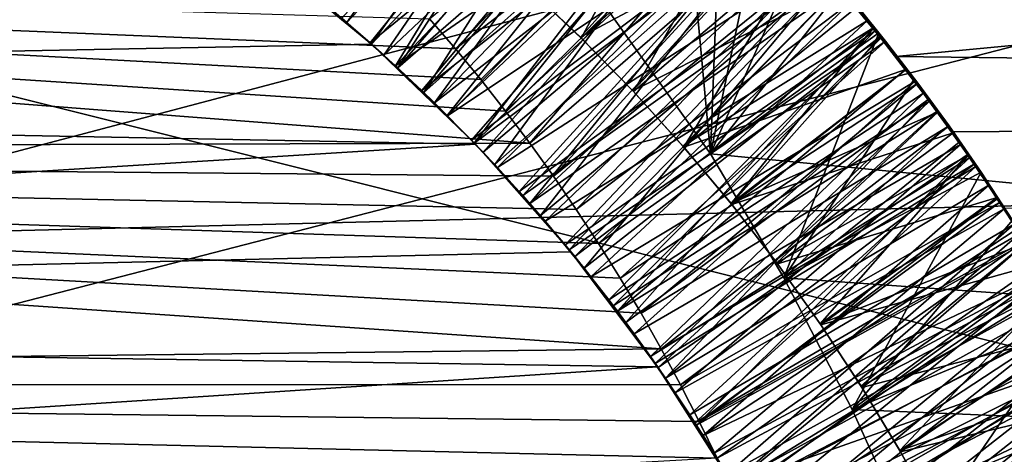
# Model space of a CAD drawing. Header units: metres. Extents: x -258 to 72, y -72 to 102.
# Tile 151 of 256: x -29.006 to -27.877, y 1.096 to 1.595. Entities that reach past the tile are written whole.
import ezdxf

# ---------------------------------------------------------------- set-up
doc = ezdxf.new("R2010")
doc.units = ezdxf.units.M
doc.layers.add('solid_FREESTAND_ASM_SW0005', color=7, linetype='CONTINUOUS')

msp = doc.modelspace()

# ---------------------------------------------------------------- linework, layer by layer
at = {"layer": 'solid_FREESTAND_ASM_SW0005'}
for points in [[(-76.866859, 13.5, 45.799999), (-18.621225, -13.5, 45.799999), (-19.621469, -11.999912, 45.799999)], [(-76.866859, -13.5, 45.799999), (-18.621225, -13.5, 45.799999), (-76.866859, 13.5, 45.799999)], [(-76.866859, 13.5, 45.799999), (-19.621469, -11.999912, 45.799999), (-20.501156, -10.426056, 45.799999)], [(-76.866859, 13.5, 45.799999), (-20.501156, -10.426056, 45.799999), (-21.254854, -8.788127, 45.799999)], [(-76.866859, 13.5, 45.799999), (-21.254854, -8.788127, 45.799999), (-21.877932, -7.096202, 45.799999)], [(-76.866859, 13.5, 45.799999), (-21.877932, -7.096202, 45.799999), (-22.366564, -5.36067, 45.799999)], [(-76.866859, 13.5, 45.799999), (-22.366564, -5.36067, 45.799999), (-22.717751, -3.592184, 45.799999)], [(-76.866859, 13.5, 45.799999), (-22.717751, -3.592184, 45.799999), (-22.929329, -1.801623, 45.799999)], [(-76.866859, 13.5, 45.799999), (-22.929329, -1.801623, 45.799999), (-23, 0, 45.799999)], [(-76.866859, 13.5, 45.799999), (-23, 0, 45.799999), (-22.929329, 1.801623, 45.799999)], [(-86.5, 5.75, 111.550003), (-86.5, -5.75, 111.550003), (-24.43742, -5.75, 111.550003)], [(-24.43742, 5.75, 111.550003), (-86.5, 5.75, 111.550003), (-24.43742, -5.75, 111.550003)], [(-56.184334, -5.75, 103.550003), (-25.868656, 5.75001, 103.550003), (-26.203732, 3.95151, 103.550003)], [(-56.184334, 5.75, 103.550003), (-25.868656, 5.75001, 103.550003), (-56.184334, -5.75, 103.550003)], [(-72.351036, 4.645123, -887), (72.5, 0, -887), (-72.5, 0, -887)], [(72.351036, 4.645118, -887), (72.5, 0, -887), (-72.351036, 4.645123, -887)], [(-56.184334, -5.75, 103.550003), (-26.203732, 3.95151, 103.550003), (-26.217653, 3.858066, 103.550003)], [(-56.184334, -5.75, 103.550003), (-26.217653, 3.858066, 103.550003), (-26.414162, 2.131207, 103.550003)], [(-32.785225, 3.391637, -872.137024), (-32.886406, 0, -872.135803), (-23.11738, 1.956201, -872)], [(-36, 2.345094, 43.711533), (-23.40999, 1.984149, 43.779793), (-23.450001, 1.491888, 43.85408)], [(-36, 1.178601, 43.890228), (-36, 2.345094, 43.711533), (-23.450001, 1.491888, 43.85408)], [(-56.184334, -5.75, 103.550003), (-26.414162, 2.131207, 103.550003), (-26.429197, 1.935864, 103.550003)], [(-28.070858, 1.63881, 20.765842), (-28.000908, 1.553172, 20.753998), (-23.409803, 1.989359, 20.821108)], [(-28.000908, 1.553172, 20.753998), (-23.449924, 1.4984, 20.746763), (-23.409803, 1.989359, 20.821108)], [(-32.886406, 0, -872.135803), (-23.200001, 0, -872), (-23.11738, 1.956201, -872)], [(-28.380327, 1.946451, 19.894867), (-28.691315, 1.642359, 19.648016), (-28.630787, 1.592249, 19.643093)], [(-28.334568, 1.907183, 19.891598), (-28.380327, 1.946451, 19.894867), (-28.630787, 1.592249, 19.643093)], [(-56.184334, -5.75, 103.550003), (-26.429197, 1.935864, 103.550003), (-26.49826, 0.303701, 103.550003)], [(-28.351213, 1.922737, 19.093773), (-28.664614, 1.620722, 18.846117), (-28.602428, 1.567416, 18.841253)], [(-28.306046, 1.882882, 19.090733), (-28.351213, 1.922737, 19.093773), (-28.602428, 1.567416, 18.841253)], [(-28.342419, 1.913122, 20.691549), (-28.648252, 1.607102, 20.444256), (-28.588238, 1.554647, 20.439581)], [(-28.574821, 1.542357, 19.438038), (-28.636557, 1.597192, 19.442976), (-28.345627, 1.917915, 19.192408)], [(-28.274384, 1.851813, 20.687054), (-28.342419, 1.913122, 20.691549), (-28.588238, 1.554647, 20.439581)], [(-28.574821, 1.542357, 19.438038), (-28.345627, 1.917915, 19.192408), (-28.277849, 1.856992, 19.188026)], [(-28.603952, 1.568773, 20.240421), (-28.665197, 1.621204, 20.245243), (-28.332293, 1.90518, 19.992041)], [(-28.334568, 1.907183, 19.891598), (-28.630787, 1.592249, 19.643093), (-28.57218, 1.539912, 19.638168)], [(-28.603952, 1.568773, 20.240421), (-28.332293, 1.90518, 19.992041), (-28.266571, 1.845213, 19.987747)], [(-28.289497, 1.866612, 19.888315), (-28.334568, 1.907183, 19.891598), (-28.57218, 1.539912, 19.638168)], [(-28.394444, 1.695536, 17.372267), (-22.921974, 1.892912, 17.148823), (-22.981077, 0.932797, 17.044106)], [(-28.306046, 1.882882, 19.090733), (-28.602428, 1.567416, 18.841253), (-28.54237, 1.511726, 18.836349)], [(-28.261925, 1.842007, 19.087662), (-28.306046, 1.882882, 19.090733), (-28.54237, 1.511726, 18.836349)], [(-28.245138, 1.824721, 19.885021), (-28.289497, 1.866612, 19.888315), (-28.57218, 1.539912, 19.638168)], [(-28.574821, 1.542357, 19.438038), (-28.277849, 1.856992, 19.188026), (-28.212692, 1.793978, 19.183632)], [(-28.544765, 1.514031, 20.235537), (-28.603952, 1.568773, 20.240421), (-28.266571, 1.845213, 19.987747)], [(-28.274384, 1.851813, 20.687054), (-28.588238, 1.554647, 20.439581), (-28.530254, 1.49995, 20.43491)], [(-28.544765, 1.514031, 20.235537), (-28.266571, 1.845213, 19.987747), (-28.203054, 1.783074, 19.983368)], [(-28.218828, 1.800107, 19.08456), (-28.261925, 1.842007, 19.087662), (-28.54237, 1.511726, 18.836349)], [(-28.230347, 1.809714, 20.684088), (-28.274384, 1.851813, 20.687054), (-28.530254, 1.49995, 20.43491)], [(-28.250927, 1.831097, 17.585758), (-28.506254, 1.561821, 17.799999), (-28.535934, 1.596322, 17.799999)], [(-28.250927, 1.831097, 17.585758), (-28.209387, 1.790843, 17.582478), (-28.506254, 1.561821, 17.799999)], [(-28.24964, 1.829877, 17.485464), (-28.394444, 1.695536, 17.372267), (-28.213688, 1.4412, 17.332857)], [(-28.24964, 1.829877, 17.485464), (-28.213688, 1.4412, 17.332857), (-28.200558, 1.782043, 17.482283)], [(-28.245138, 1.824721, 19.885021), (-28.57218, 1.539912, 19.638168), (-28.515574, 1.485421, 19.633255)], [(-28.201649, 1.781652, 19.881742), (-28.245138, 1.824721, 19.885021), (-28.515574, 1.485421, 19.633255)], [(-28.187393, 1.766676, 20.681141), (-28.230347, 1.809714, 20.684088), (-28.530254, 1.49995, 20.43491)], [(-28.232178, 1.814092, 18.384665), (-28.361855, 1.574292, 18.531187), (-28.424255, 1.633438, 18.537384)], [(-28.232178, 1.814092, 18.384665), (-28.16728, 1.748369, 18.380066), (-28.361855, 1.574292, 18.531187)], [(-28.218828, 1.800107, 19.08456), (-28.54237, 1.511726, 18.836349), (-28.484529, 1.453736, 18.8314)], [(-28.176714, 1.757161, 19.08143), (-28.218828, 1.800107, 19.08456), (-28.484529, 1.453736, 18.8314)], [(-28.515272, 1.485121, 19.433029), (-28.574821, 1.542357, 19.438038), (-28.212692, 1.793978, 19.183632)], [(-28.515272, 1.485121, 19.433029), (-28.212692, 1.793978, 19.183632), (-28.15033, 1.729182, 19.179209)], [(-28.209387, 1.790843, 17.582478), (-28.477186, 1.526496, 17.799999), (-28.506254, 1.561821, 17.799999)], [(-28.209387, 1.790843, 17.582478), (-28.448729, 1.490335, 17.799999), (-28.477186, 1.526496, 17.799999)], [(-28.209387, 1.790843, 17.582478), (-28.1686, 1.749416, 17.579187), (-28.448729, 1.490335, 17.799999)], [(-28.48772, 1.457055, 20.230581), (-28.544765, 1.514031, 20.235537), (-28.203054, 1.783074, 19.983368)], [(-28.201649, 1.781652, 19.881742), (-28.515574, 1.485421, 19.633255), (-28.46106, 1.428868, 19.628374)], [(-28.48772, 1.457055, 20.230581), (-28.203054, 1.783074, 19.983368), (-28.141615, 1.718668, 19.978895)], [(-28.138239, 1.715, 19.876875), (-28.201649, 1.781652, 19.881742), (-28.46106, 1.428868, 19.628374)], [(-28.200558, 1.782043, 17.482283), (-28.213688, 1.4412, 17.332857), (-28.152996, 1.733038, 17.479118)], [(-28.187393, 1.766676, 20.681141), (-28.530254, 1.49995, 20.43491), (-28.474382, 1.443084, 20.430225)], [(-28.145546, 1.722737, 20.678211), (-28.187393, 1.766676, 20.681141), (-28.474382, 1.443084, 20.430225)], [(-28.425241, 1.634335, 18.133341), (-28.362848, 1.575272, 18.130018), (-28.188524, 1.770433, 18.281696)], [(-28.362848, 1.575272, 18.130018), (-28.125288, 1.70308, 18.277113), (-28.188524, 1.770433, 18.281696)], [(-28.13559, 1.713173, 19.078274), (-28.176714, 1.757161, 19.08143), (-28.484529, 1.453736, 18.8314)], [(-28.1686, 1.749416, 17.579187), (-28.420956, 1.453412, 17.799999), (-28.448729, 1.490335, 17.799999)], [(-28.1686, 1.749416, 17.579187), (-28.12854, 1.706742, 17.575888), (-28.420956, 1.453412, 17.799999)], [(-28.16728, 1.748369, 18.380066), (-28.301811, 1.512777, 18.524979), (-28.361855, 1.574292, 18.531187)], [(-28.16728, 1.748369, 18.380066), (-28.104933, 1.680286, 18.375458), (-28.301811, 1.512777, 18.524979)], [(-31.279083, 1.737695, 18.700001), (-31.526295, 1.511012, 18.700001), (-28.729958, 1.672421, 18.700001)], [(-28.458036, 1.425604, 19.427956), (-28.515272, 1.485121, 19.433029), (-28.15033, 1.729182, 19.179209)], [(-28.458036, 1.425604, 19.427956), (-28.15033, 1.729182, 19.179209), (-28.09071, 1.66269, 19.174761)], [(-28.152996, 1.733038, 17.479118), (-28.213688, 1.4412, 17.332857), (-28.107054, 1.682985, 17.475958)], [(-28.432899, 1.397925, 20.22558), (-28.48772, 1.457055, 20.230581), (-28.141615, 1.718668, 19.978895)], [(-28.145546, 1.722737, 20.678211), (-28.474382, 1.443084, 20.430225), (-28.420723, 1.384154, 20.42552)], [(-28.432899, 1.397925, 20.22558), (-28.141615, 1.718668, 19.978895), (-28.082184, 1.651899, 19.974329)], [(-28.10483, 1.67793, 20.675295), (-28.145546, 1.722737, 20.678211), (-28.420723, 1.384154, 20.42552)], [(-28.13559, 1.713173, 19.078274), (-28.484529, 1.453736, 18.8314), (-28.428993, 1.393533, 18.826403)], [(-28.138239, 1.715, 19.876875), (-28.46106, 1.428868, 19.628374), (-28.40872, 1.370338, 19.623549)], [(-28.075686, 1.645171, 19.073494), (-28.13559, 1.713173, 19.078274), (-28.428993, 1.393533, 18.826403)], [(-28.12854, 1.706742, 17.575888), (-28.393877, 1.415734, 17.799999), (-28.420956, 1.453412, 17.799999)], [(-28.077332, 1.646242, 19.872114), (-28.138239, 1.715, 19.876875), (-28.40872, 1.370338, 19.623549)], [(-28.12854, 1.706742, 17.575888), (-28.089146, 1.662698, 17.572586), (-28.393877, 1.415734, 17.799999)], [(-28.213688, 1.4412, 17.332857), (-28.394444, 1.695536, 17.372267), (-22.981077, 0.932797, 17.044106)], [(-28.362848, 1.575272, 18.130018), (-28.302801, 1.51383, 18.126684), (-28.125288, 1.70308, 18.277113)], [(-28.302801, 1.51383, 18.126684), (-28.064804, 1.633647, 18.272524), (-28.125288, 1.70308, 18.277113)], [(-28.107054, 1.682985, 17.475958), (-28.213688, 1.4412, 17.332857), (-28.062845, 1.63204, 17.47279)], [(-31.585924, 1.444725, 17.799999), (-31.349211, 1.680208, 17.799999), (-28.420956, 1.453412, 17.799999)], [(-31.526295, 1.511012, 18.700001), (-28.602306, 1.567307, 18.700001), (-28.729958, 1.672421, 18.700001)], [(-31.349211, 1.680208, 17.799999), (-28.535934, 1.596322, 17.799999), (-28.506254, 1.561821, 17.799999)], [(-31.349211, 1.680208, 17.799999), (-28.506254, 1.561821, 17.799999), (-28.477186, 1.526496, 17.799999)], [(-31.349211, 1.680208, 17.799999), (-28.477186, 1.526496, 17.799999), (-28.448729, 1.490335, 17.799999)], [(-31.349211, 1.680208, 17.799999), (-28.448729, 1.490335, 17.799999), (-28.420956, 1.453412, 17.799999)], [(-28.729958, 1.672421, 18.700001), (-28.602306, 1.567307, 18.700001), (-28.728828, 1.671564, 18.850946)], [(-28.602306, 1.567307, 18.700001), (-28.664614, 1.620722, 18.846117), (-28.728828, 1.671564, 18.850946)], [(-28.065258, 1.632288, 20.672388), (-28.10483, 1.67793, 20.675295), (-28.420723, 1.384154, 20.42552)], [(-28.104933, 1.680286, 18.375458), (-28.244202, 1.448969, 18.518782), (-28.301811, 1.512777, 18.524979)], [(-28.104933, 1.680286, 18.375458), (-28.045359, 1.610184, 18.370855), (-28.244202, 1.448969, 18.518782)], [(-28.403231, 1.363939, 19.422836), (-28.458036, 1.425604, 19.427956), (-28.09071, 1.66269, 19.174761)], [(-28.403231, 1.363939, 19.422836), (-28.09071, 1.66269, 19.174761), (-28.033663, 1.594422, 19.170284)], [(-28.089146, 1.662698, 17.572586), (-28.367548, 1.377364, 17.799999), (-28.393877, 1.415734, 17.799999)], [(-28.089146, 1.662698, 17.572586), (-28.050526, 1.61731, 17.569302), (-28.367548, 1.377364, 17.799999)], [(-28.075686, 1.645171, 19.073494), (-28.033663, 1.594422, 19.170284), (-28.09071, 1.66269, 19.174761)], [(-28.380384, 1.33673, 20.220552), (-28.432899, 1.397925, 20.22558), (-28.082184, 1.651899, 19.974329)], [(-28.380384, 1.33673, 20.220552), (-28.082184, 1.651899, 19.974329), (-28.024767, 1.582717, 19.969677)], [(-28.077332, 1.646242, 19.872114), (-28.024767, 1.582717, 19.969677), (-28.082184, 1.651899, 19.974329)], [(-28.630787, 1.592249, 19.643093), (-28.691315, 1.642359, 19.648016), (-28.636557, 1.597192, 19.442976)], [(-28.075686, 1.645171, 19.073494), (-28.428993, 1.393533, 18.826403), (-28.375843, 1.331209, 18.82136)], [(-28.077332, 1.646242, 19.872114), (-28.40872, 1.370338, 19.623549), (-28.358604, 1.309894, 19.618795)], [(-28.017916, 1.574702, 19.068663), (-28.075686, 1.645171, 19.073494), (-28.375843, 1.331209, 18.82136)], [(-28.019188, 1.575729, 19.867508), (-28.077332, 1.646242, 19.872114), (-28.358604, 1.309894, 19.618795)], [(-28.019188, 1.575729, 19.867508), (-28.024767, 1.582717, 19.969677), (-28.077332, 1.646242, 19.872114)], [(-28.017916, 1.574702, 19.068663), (-28.033663, 1.594422, 19.170284), (-28.075686, 1.645171, 19.073494)], [(-28.026806, 1.58578, 20.669483), (-28.000908, 1.553172, 20.753998), (-28.070858, 1.63881, 20.765842)], [(-28.026806, 1.58578, 20.669483), (-28.070858, 1.63881, 20.765842), (-28.065258, 1.632288, 20.672388)], [(-28.425241, 1.634335, 18.133341), (-28.424255, 1.633438, 18.537384), (-28.362848, 1.575272, 18.130018)], [(-28.362848, 1.575272, 18.130018), (-28.424255, 1.633438, 18.537384), (-28.361855, 1.574292, 18.531187)], [(-28.065258, 1.632288, 20.672388), (-28.420723, 1.384154, 20.42552), (-28.369377, 1.32328, 20.420786)], [(-28.026806, 1.58578, 20.669483), (-28.065258, 1.632288, 20.672388), (-28.369377, 1.32328, 20.420786)], [(-28.302801, 1.51383, 18.126684), (-28.245173, 1.450085, 18.123318), (-28.064804, 1.633647, 18.272524)], [(-28.245173, 1.450085, 18.123318), (-28.026094, 1.586358, 18.269466), (-28.064804, 1.633647, 18.272524)], [(-28.062845, 1.63204, 17.47279), (-28.213688, 1.4412, 17.332857), (-28.020369, 1.580219, 17.469589)], [(-28.026094, 1.586358, 18.269466), (-28.045359, 1.610184, 18.370855), (-28.064804, 1.633647, 18.272524)], [(-28.062845, 1.63204, 17.47279), (-28.020369, 1.580219, 17.469589), (-28.050526, 1.61731, 17.569302)], [(-28.648252, 1.607102, 20.444256), (-28.665197, 1.621204, 20.245243), (-28.603952, 1.568773, 20.240421)], [(-28.602306, 1.567307, 18.700001), (-28.602428, 1.567416, 18.841253), (-28.664614, 1.620722, 18.846117)], [(-28.050526, 1.61731, 17.569302), (-28.341976, 1.338306, 17.799999), (-28.367548, 1.377364, 17.799999)], [(-28.050526, 1.61731, 17.569302), (-28.012732, 1.570584, 17.566042), (-28.341976, 1.338306, 17.799999)], [(-28.020369, 1.580219, 17.469589), (-28.012732, 1.570584, 17.566042), (-28.050526, 1.61731, 17.569302)], [(-28.588238, 1.554647, 20.439581), (-28.648252, 1.607102, 20.444256), (-28.603952, 1.568773, 20.240421)], [(-28.045359, 1.610184, 18.370855), (-27.988775, 1.53845, 18.366274), (-28.244202, 1.448969, 18.518782)], [(-28.026094, 1.586358, 18.269466), (-27.988775, 1.53845, 18.366274), (-28.045359, 1.610184, 18.370855)], [(-28.630787, 1.592249, 19.643093), (-28.636557, 1.597192, 19.442976), (-28.574821, 1.542357, 19.438038)], [(-28.350922, 1.300209, 19.417694), (-28.403231, 1.363939, 19.422836), (-28.033663, 1.594422, 19.170284)], [(-28.350922, 1.300209, 19.417694), (-28.033663, 1.594422, 19.170284), (-27.979069, 1.524296, 19.16577)], [(-28.017916, 1.574702, 19.068663), (-27.979069, 1.524296, 19.16577), (-28.033663, 1.594422, 19.170284)], [(-28.57218, 1.539912, 19.638168), (-28.630787, 1.592249, 19.643093), (-28.574821, 1.542357, 19.438038)], [(-28.330259, 1.273564, 20.215517), (-28.380384, 1.33673, 20.220552), (-28.024767, 1.582717, 19.969677)], [(-28.026806, 1.58578, 20.669483), (-28.369377, 1.32328, 20.420786), (-28.320381, 1.260507, 20.41601)], [(-28.330259, 1.273564, 20.215517), (-28.024767, 1.582717, 19.969677), (-27.969423, 1.511103, 19.964947)], [(-27.989471, 1.538412, 20.666576), (-28.026806, 1.58578, 20.669483), (-28.320381, 1.260507, 20.41601)], [(-28.245173, 1.450085, 18.123318), (-28.190077, 1.384163, 18.119898), (-28.026094, 1.586358, 18.269466)], [(-28.190077, 1.384163, 18.119898), (-27.988701, 1.538351, 18.266415), (-28.026094, 1.586358, 18.269466)], [(-27.989471, 1.538412, 20.666576), (-28.000908, 1.553172, 20.753998), (-28.026806, 1.58578, 20.669483)], [(-27.988701, 1.538351, 18.266415), (-27.988775, 1.53845, 18.366274), (-28.026094, 1.586358, 18.269466)], [(-28.019188, 1.575729, 19.867508), (-27.969423, 1.511103, 19.964947), (-28.024767, 1.582717, 19.969677)], [(-28.017916, 1.574702, 19.068663), (-28.375843, 1.331209, 18.82136), (-28.325165, 1.266857, 18.816277)], [(-28.362848, 1.575272, 18.130018), (-28.361855, 1.574292, 18.531187), (-28.302801, 1.51383, 18.126684)], [(-28.302801, 1.51383, 18.126684), (-28.361855, 1.574292, 18.531187), (-28.301811, 1.512777, 18.524979)], [(-28.019188, 1.575729, 19.867508), (-28.358604, 1.309894, 19.618795), (-28.310755, 1.247579, 19.614107)], [(-28.012732, 1.570584, 17.566042), (-28.317207, 1.298617, 17.799999), (-28.341976, 1.338306, 17.799999)], [(-27.962383, 1.501832, 19.063801), (-28.017916, 1.574702, 19.068663), (-28.325165, 1.266857, 18.816277)], [(-28.012732, 1.570584, 17.566042), (-27.975864, 1.522589, 17.56282), (-28.317207, 1.298617, 17.799999)], [(-27.963856, 1.503606, 19.863045), (-28.019188, 1.575729, 19.867508), (-28.310755, 1.247579, 19.614107)], [(-28.020369, 1.580219, 17.469589), (-28.213688, 1.4412, 17.332857), (-28.129663, 1.299038, 17.313736)], [(-28.020369, 1.580219, 17.469589), (-28.129663, 1.299038, 17.313736), (-27.979614, 1.527587, 17.466356)], [(-28.020369, 1.580219, 17.469589), (-27.979614, 1.527587, 17.466356), (-28.012732, 1.570584, 17.566042)], [(-27.963856, 1.503606, 19.863045), (-27.969423, 1.511103, 19.964947), (-28.019188, 1.575729, 19.867508)], [(-27.962383, 1.501832, 19.063801), (-27.979069, 1.524296, 19.16577), (-28.017916, 1.574702, 19.068663)], [(-27.979614, 1.527587, 17.466356), (-27.975864, 1.522589, 17.56282), (-28.012732, 1.570584, 17.566042)], [(-31.526295, 1.511012, 18.700001), (-28.48332, 1.452474, 18.700001), (-28.602306, 1.567307, 18.700001)], [(-28.588238, 1.554647, 20.439581), (-28.603952, 1.568773, 20.240421), (-28.544765, 1.514031, 20.235537)], [(-28.602306, 1.567307, 18.700001), (-28.54237, 1.511726, 18.836349), (-28.602428, 1.567416, 18.841253)], [(-28.602306, 1.567307, 18.700001), (-28.48332, 1.452474, 18.700001), (-28.54237, 1.511726, 18.836349)], [(-28.530254, 1.49995, 20.43491), (-28.588238, 1.554647, 20.439581), (-28.544765, 1.514031, 20.235537)], [(-28.000908, 1.553172, 20.753998), (-27.936214, 1.466638, 20.742687), (-23.449924, 1.4984, 20.746763)], [(-27.953239, 1.490152, 20.663658), (-27.936214, 1.466638, 20.742687), (-28.000908, 1.553172, 20.753998)], [(-27.953239, 1.490152, 20.663658), (-28.000908, 1.553172, 20.753998), (-27.989471, 1.538412, 20.666576)], [(-28.57218, 1.539912, 19.638168), (-28.574821, 1.542357, 19.438038), (-28.515272, 1.485121, 19.433029)], [(-28.515574, 1.485421, 19.633255), (-28.57218, 1.539912, 19.638168), (-28.515272, 1.485121, 19.433029)], [(-27.953239, 1.490152, 20.663658), (-27.989471, 1.538412, 20.666576), (-28.320381, 1.260507, 20.41601)], [(-27.988775, 1.53845, 18.366274), (-28.189129, 1.382981, 18.512619), (-28.244202, 1.448969, 18.518782)], [(-28.190077, 1.384163, 18.119898), (-27.952616, 1.489661, 18.263367), (-27.988701, 1.538351, 18.266415)], [(-27.988775, 1.53845, 18.366274), (-27.935291, 1.465394, 18.361725), (-28.189129, 1.382981, 18.512619)], [(-27.952616, 1.489661, 18.263367), (-27.935291, 1.465394, 18.361725), (-27.988775, 1.53845, 18.366274)], [(-27.952616, 1.489661, 18.263367), (-27.988775, 1.53845, 18.366274), (-27.988701, 1.538351, 18.266415)], [(-27.979614, 1.527587, 17.466356), (-28.129663, 1.299038, 17.313736), (-27.940582, 1.474217, 17.463091)], [(-27.979614, 1.527587, 17.466356), (-27.940582, 1.474217, 17.463091), (-27.975864, 1.522589, 17.56282)], [(-28.530254, 1.49995, 20.43491), (-28.544765, 1.514031, 20.235537), (-28.48772, 1.457055, 20.230581)], [(-28.301142, 1.234456, 19.412544), (-28.350922, 1.300209, 19.417694), (-27.979069, 1.524296, 19.16577)], [(-27.975864, 1.522589, 17.56282), (-28.293247, 1.258307, 17.799999), (-28.317207, 1.298617, 17.799999)], [(-28.302801, 1.51383, 18.126684), (-28.301811, 1.512777, 18.524979), (-28.245173, 1.450085, 18.123318)], [(-28.301142, 1.234456, 19.412544), (-27.979069, 1.524296, 19.16577), (-27.926826, 1.452196, 19.161217)], [(-27.975864, 1.522589, 17.56282), (-27.939974, 1.473361, 17.559635), (-28.293247, 1.258307, 17.799999)], [(-27.962383, 1.501832, 19.063801), (-27.926826, 1.452196, 19.161217), (-27.979069, 1.524296, 19.16577)], [(-27.940582, 1.474217, 17.463091), (-27.939974, 1.473361, 17.559635), (-27.975864, 1.522589, 17.56282)], [(-31.526295, 1.511012, 18.700001), (-31.736366, 1.249524, 18.700001), (-28.48332, 1.452474, 18.700001)], [(-28.48332, 1.452474, 18.700001), (-28.484529, 1.453736, 18.8314), (-28.54237, 1.511726, 18.836349)], [(-28.282595, 1.20852, 20.210493), (-28.330259, 1.273564, 20.215517), (-27.969423, 1.511103, 19.964947)], [(-27.963856, 1.503606, 19.863045), (-28.310755, 1.247579, 19.614107), (-28.265261, 1.183503, 19.609463)], [(-28.245173, 1.450085, 18.123318), (-28.301811, 1.512777, 18.524979), (-28.244202, 1.448969, 18.518782)], [(-28.282595, 1.20852, 20.210493), (-27.969423, 1.511103, 19.964947), (-27.916199, 1.437003, 19.960148)], [(-27.928551, 1.454694, 19.860136), (-27.963856, 1.503606, 19.863045), (-28.265261, 1.183503, 19.609463)], [(-27.928551, 1.454694, 19.860136), (-27.916199, 1.437003, 19.960148), (-27.969423, 1.511103, 19.964947)], [(-27.928551, 1.454694, 19.860136), (-27.969423, 1.511103, 19.964947), (-27.963856, 1.503606, 19.863045)], [(-36, 1.178601, 43.890228), (-23.450001, 1.491888, 43.85408), (-23.478106, 0.998546, 43.907127)], [(-28.474382, 1.443084, 20.430225), (-28.530254, 1.49995, 20.43491), (-28.48772, 1.457055, 20.230581)], [(-27.962383, 1.501832, 19.063801), (-28.325165, 1.266857, 18.816277), (-28.277031, 1.200575, 18.811163)], [(-27.909283, 1.426768, 19.058933), (-27.962383, 1.501832, 19.063801), (-28.277031, 1.200575, 18.811163)], [(-27.909283, 1.426768, 19.058933), (-27.926826, 1.452196, 19.161217), (-27.962383, 1.501832, 19.063801)], [(-27.936214, 1.466638, 20.742687), (-27.876291, 1.379053, 20.731909), (-23.449924, 1.4984, 20.746763)], [(-28.46106, 1.428868, 19.628374), (-28.515574, 1.485421, 19.633255), (-28.515272, 1.485121, 19.433029)], [(-28.46106, 1.428868, 19.628374), (-28.515272, 1.485121, 19.433029), (-28.458036, 1.425604, 19.427956)], [(-27.953239, 1.490152, 20.663658), (-28.320381, 1.260507, 20.41601), (-28.273794, 1.195915, 20.41119)], [(-27.918102, 1.440974, 20.660723), (-27.953239, 1.490152, 20.663658), (-28.273794, 1.195915, 20.41119)], [(-28.190077, 1.384163, 18.119898), (-28.137596, 1.316165, 18.116411), (-27.952616, 1.489661, 18.263367)], [(-28.137596, 1.316165, 18.116411), (-27.917774, 1.440232, 18.260321), (-27.952616, 1.489661, 18.263367)], [(-27.918102, 1.440974, 20.660723), (-27.936214, 1.466638, 20.742687), (-27.953239, 1.490152, 20.663658)], [(-27.917774, 1.440232, 18.260321), (-27.935291, 1.465394, 18.361725), (-27.952616, 1.489661, 18.263367)], [(-27.939974, 1.473361, 17.559635), (-28.27013, 1.217423, 17.799999), (-28.293247, 1.258307, 17.799999)], [(-27.939974, 1.473361, 17.559635), (-27.910038, 1.430233, 17.556932), (-28.27013, 1.217423, 17.799999)], [(-27.940582, 1.474217, 17.463091), (-28.129663, 1.299038, 17.313736), (-27.903173, 1.420063, 17.459793)], [(-27.940582, 1.474217, 17.463091), (-27.903173, 1.420063, 17.459793), (-27.939974, 1.473361, 17.559635)], [(-27.903173, 1.420063, 17.459793), (-27.910038, 1.430233, 17.556932), (-27.939974, 1.473361, 17.559635)], [(-28.474382, 1.443084, 20.430225), (-28.48772, 1.457055, 20.230581), (-28.432899, 1.397925, 20.22558)], [(-27.935291, 1.465394, 18.361725), (-28.13665, 1.314888, 18.506512), (-28.189129, 1.382981, 18.512619)], [(-27.935291, 1.465394, 18.361725), (-27.88476, 1.390988, 18.357199), (-28.13665, 1.314888, 18.506512)], [(-27.884068, 1.390869, 20.657766), (-27.876291, 1.379053, 20.731909), (-27.936214, 1.466638, 20.742687)], [(-27.884068, 1.390869, 20.657766), (-27.936214, 1.466638, 20.742687), (-27.918102, 1.440974, 20.660723)], [(-27.917774, 1.440232, 18.260321), (-27.88476, 1.390988, 18.357199), (-27.935291, 1.465394, 18.361725)], [(-31.736366, 1.249524, 18.700001), (-28.373739, 1.328636, 18.700001), (-28.48332, 1.452474, 18.700001)], [(-31.585924, 1.444725, 17.799999), (-28.420956, 1.453412, 17.799999), (-28.393877, 1.415734, 17.799999)], [(-28.48332, 1.452474, 18.700001), (-28.428993, 1.393533, 18.826403), (-28.484529, 1.453736, 18.8314)], [(-28.48332, 1.452474, 18.700001), (-28.373739, 1.328636, 18.700001), (-28.428993, 1.393533, 18.826403)], [(-28.253984, 1.166804, 19.407406), (-28.301142, 1.234456, 19.412544), (-27.926826, 1.452196, 19.161217)], [(-27.894518, 1.405162, 19.857275), (-27.928551, 1.454694, 19.860136), (-28.265261, 1.183503, 19.609463)], [(-28.253984, 1.166804, 19.407406), (-27.926826, 1.452196, 19.161217), (-27.87689, 1.378033, 19.15662)], [(-28.245173, 1.450085, 18.123318), (-28.244202, 1.448969, 18.518782), (-28.190077, 1.384163, 18.119898)], [(-28.190077, 1.384163, 18.119898), (-28.244202, 1.448969, 18.518782), (-28.189129, 1.382981, 18.512619)], [(-27.894518, 1.405162, 19.857275), (-27.916199, 1.437003, 19.960148), (-27.928551, 1.454694, 19.860136)], [(-27.909283, 1.426768, 19.058933), (-27.87689, 1.378033, 19.15662), (-27.926826, 1.452196, 19.161217)], [(-31.784464, 1.176273, 17.799999), (-31.585924, 1.444725, 17.799999), (-28.27013, 1.217423, 17.799999)], [(-31.585924, 1.444725, 17.799999), (-28.393877, 1.415734, 17.799999), (-28.367548, 1.377364, 17.799999)], [(-31.585924, 1.444725, 17.799999), (-28.367548, 1.377364, 17.799999), (-28.341976, 1.338306, 17.799999)], [(-31.585924, 1.444725, 17.799999), (-28.341976, 1.338306, 17.799999), (-28.317207, 1.298617, 17.799999)], [(-31.585924, 1.444725, 17.799999), (-28.317207, 1.298617, 17.799999), (-28.293247, 1.258307, 17.799999)], [(-31.585924, 1.444725, 17.799999), (-28.293247, 1.258307, 17.799999), (-28.27013, 1.217423, 17.799999)], [(-28.420723, 1.384154, 20.42552), (-28.474382, 1.443084, 20.430225), (-28.432899, 1.397925, 20.22558)], [(-28.237465, 1.141696, 20.205488), (-28.282595, 1.20852, 20.210493), (-27.916199, 1.437003, 19.960148)], [(-27.918102, 1.440974, 20.660723), (-28.273794, 1.195915, 20.41119), (-28.229692, 1.129607, 20.406326)], [(-28.237465, 1.141696, 20.205488), (-27.916199, 1.437003, 19.960148), (-27.865311, 1.360587, 19.955303)], [(-27.884068, 1.390869, 20.657766), (-27.918102, 1.440974, 20.660723), (-28.229692, 1.129607, 20.406326)], [(-28.129663, 1.299038, 17.313736), (-28.213688, 1.4412, 17.332857), (-22.981077, 0.932797, 17.044106)], [(-28.137596, 1.316165, 18.116411), (-28.087791, 1.246171, 18.112839), (-27.917774, 1.440232, 18.260321)], [(-28.087791, 1.246171, 18.112839), (-27.884157, 1.390065, 18.257271), (-27.917774, 1.440232, 18.260321)], [(-27.884157, 1.390065, 18.257271), (-27.88476, 1.390988, 18.357199), (-27.917774, 1.440232, 18.260321)], [(-27.894518, 1.405162, 19.857275), (-27.865311, 1.360587, 19.955303), (-27.916199, 1.437003, 19.960148)], [(-28.40872, 1.370338, 19.623549), (-28.46106, 1.428868, 19.628374), (-28.458036, 1.425604, 19.427956)], [(-28.40872, 1.370338, 19.623549), (-28.458036, 1.425604, 19.427956), (-28.403231, 1.363939, 19.422836)], [(-27.909283, 1.426768, 19.058933), (-28.277031, 1.200575, 18.811163), (-28.23152, 1.132465, 18.80603)], [(-27.910038, 1.430233, 17.556932), (-28.247869, 1.175984, 17.799999), (-28.27013, 1.217423, 17.799999)], [(-27.910038, 1.430233, 17.556932), (-27.880917, 1.386307, 17.554258), (-28.247869, 1.175984, 17.799999)], [(-27.858822, 1.349774, 19.054087), (-27.909283, 1.426768, 19.058933), (-28.23152, 1.132465, 18.80603)], [(-27.903173, 1.420063, 17.459793), (-27.880917, 1.386307, 17.554258), (-27.910038, 1.430233, 17.556932)], [(-27.858822, 1.349774, 19.054087), (-27.87689, 1.378033, 19.15662), (-27.909283, 1.426768, 19.058933)], [(-27.903173, 1.420063, 17.459793), (-28.129663, 1.299038, 17.313736), (-28.051115, 1.147667, 17.295572)], [(-27.903173, 1.420063, 17.459793), (-28.051115, 1.147667, 17.295572), (-27.867304, 1.365059, 17.456461)], [(-27.903173, 1.420063, 17.459793), (-27.867304, 1.365059, 17.456461), (-27.880917, 1.386307, 17.554258)], [(-27.894518, 1.405162, 19.857275), (-28.265261, 1.183503, 19.609463), (-28.222197, 1.117772, 19.604847)], [(-27.861784, 1.355063, 19.854452), (-27.894518, 1.405162, 19.857275), (-28.222197, 1.117772, 19.604847)], [(-27.861784, 1.355063, 19.854452), (-27.865311, 1.360587, 19.955303), (-27.894518, 1.405162, 19.857275)], [(-28.420723, 1.384154, 20.42552), (-28.432899, 1.397925, 20.22558), (-28.380384, 1.33673, 20.220552)], [(-28.373739, 1.328636, 18.700001), (-28.375843, 1.331209, 18.82136), (-28.428993, 1.393533, 18.826403)], [(-27.851131, 1.339786, 20.654779), (-27.884068, 1.390869, 20.657766), (-28.229692, 1.129607, 20.406326)], [(-27.88476, 1.390988, 18.357199), (-28.086866, 1.244814, 18.500479), (-28.13665, 1.314888, 18.506512)], [(-28.087791, 1.246171, 18.112839), (-27.851736, 1.339132, 18.254219), (-27.884157, 1.390065, 18.257271)], [(-27.88476, 1.390988, 18.357199), (-27.837011, 1.315097, 18.352682), (-28.086866, 1.244814, 18.500479)], [(-27.851736, 1.339132, 18.254219), (-27.837011, 1.315097, 18.352682), (-27.88476, 1.390988, 18.357199)], [(-27.851736, 1.339132, 18.254219), (-27.88476, 1.390988, 18.357199), (-27.884157, 1.390065, 18.257271)], [(-27.851131, 1.339786, 20.654779), (-27.876291, 1.379053, 20.731909), (-27.884068, 1.390869, 20.657766)], [(-28.369377, 1.32328, 20.420786), (-28.420723, 1.384154, 20.42552), (-28.380384, 1.33673, 20.220552)], [(-28.209524, 1.097359, 19.402294), (-28.253984, 1.166804, 19.407406), (-27.87689, 1.378033, 19.15662)], [(-27.880917, 1.386307, 17.554258), (-28.2265, 1.134052, 17.799999), (-28.247869, 1.175984, 17.799999)], [(-27.880917, 1.386307, 17.554258), (-27.852697, 1.341717, 17.551617), (-28.2265, 1.134052, 17.799999)], [(-28.209524, 1.097359, 19.402294), (-27.87689, 1.378033, 19.15662), (-27.829283, 1.301761, 19.151979)], [(-28.190077, 1.384163, 18.119898), (-28.189129, 1.382981, 18.512619), (-28.137596, 1.316165, 18.116411)], [(-28.137596, 1.316165, 18.116411), (-28.189129, 1.382981, 18.512619), (-28.13665, 1.314888, 18.506512)], [(-27.867304, 1.365059, 17.456461), (-27.852697, 1.341717, 17.551617), (-27.880917, 1.386307, 17.554258)], [(-27.858822, 1.349774, 19.054087), (-27.829283, 1.301761, 19.151979), (-27.87689, 1.378033, 19.15662)], [(-28.358604, 1.309894, 19.618795), (-28.40872, 1.370338, 19.623549), (-28.403231, 1.363939, 19.422836)], [(-28.358604, 1.309894, 19.618795), (-28.403231, 1.363939, 19.422836), (-28.350922, 1.300209, 19.417694)], [(-28.194935, 1.073191, 20.200516), (-28.237465, 1.141696, 20.205488), (-27.865311, 1.360587, 19.955303)], [(-28.194935, 1.073191, 20.200516), (-27.865311, 1.360587, 19.955303), (-27.817099, 1.282271, 19.950453)], [(-27.867304, 1.365059, 17.456461), (-28.051115, 1.147667, 17.295572), (-27.832855, 1.309056, 17.453083)], [(-27.858822, 1.349774, 19.054087), (-28.23152, 1.132465, 18.80603), (-28.188698, 1.062631, 18.800896)], [(-27.830309, 1.304361, 19.851658), (-27.861784, 1.355063, 19.854452), (-28.222197, 1.117772, 19.604847)], [(-27.811169, 1.271114, 19.049294), (-27.858822, 1.349774, 19.054087), (-28.188698, 1.062631, 18.800896)], [(-28.369377, 1.32328, 20.420786), (-28.380384, 1.33673, 20.220552), (-28.330259, 1.273564, 20.215517)], [(-27.851131, 1.339786, 20.654779), (-28.229692, 1.129607, 20.406326), (-28.188147, 1.06169, 20.401421)], [(-27.852697, 1.341717, 17.551617), (-28.206015, 1.091612, 17.799999), (-28.2265, 1.134052, 17.799999)], [(-27.852697, 1.341717, 17.551617), (-27.825418, 1.296523, 17.549007), (-28.206015, 1.091612, 17.799999)], [(-27.819324, 1.287743, 20.651758), (-27.851131, 1.339786, 20.654779), (-28.188147, 1.06169, 20.401421)], [(-28.087791, 1.246171, 18.112839), (-28.040754, 1.174309, 18.109175), (-27.851736, 1.339132, 18.254219)], [(-28.040754, 1.174309, 18.109175), (-27.820482, 1.287393, 18.25116), (-27.851736, 1.339132, 18.254219)], [(-31.736366, 1.249524, 18.700001), (-28.274242, 1.196561, 18.700001), (-28.373739, 1.328636, 18.700001)], [(-28.373739, 1.328636, 18.700001), (-28.325165, 1.266857, 18.816277), (-28.375843, 1.331209, 18.82136)], [(-28.373739, 1.328636, 18.700001), (-28.274242, 1.196561, 18.700001), (-28.325165, 1.266857, 18.816277)], [(-28.320381, 1.260507, 20.41601), (-28.369377, 1.32328, 20.420786), (-28.330259, 1.273564, 20.215517)], [(-28.137596, 1.316165, 18.116411), (-28.13665, 1.314888, 18.506512), (-28.087791, 1.246171, 18.112839)], [(-28.087791, 1.246171, 18.112839), (-28.13665, 1.314888, 18.506512), (-28.086866, 1.244814, 18.500479)], [(-27.837011, 1.315097, 18.352682), (-28.039864, 1.172887, 18.494535), (-28.086866, 1.244814, 18.500479)], [(-27.837011, 1.315097, 18.352682), (-27.791922, 1.237578, 18.34816), (-28.039864, 1.172887, 18.494535)], [(-28.310755, 1.247579, 19.614107), (-28.358604, 1.309894, 19.618795), (-28.350922, 1.300209, 19.417694)], [(-28.310755, 1.247579, 19.614107), (-28.350922, 1.300209, 19.417694), (-28.301142, 1.234456, 19.412544)], [(-27.830309, 1.304361, 19.851658), (-28.222197, 1.117772, 19.604847), (-28.18162, 1.050474, 19.600243)], [(-28.167816, 1.026209, 19.397215), (-28.209524, 1.097359, 19.402294), (-27.829283, 1.301761, 19.151979)], [(-27.800085, 1.253058, 19.848883), (-27.830309, 1.304361, 19.851658), (-28.18162, 1.050474, 19.600243)], [(-28.167816, 1.026209, 19.397215), (-27.829283, 1.301761, 19.151979), (-27.78405, 1.223349, 19.147299)], [(-28.051115, 1.147667, 17.295572), (-28.129663, 1.299038, 17.313736), (-22.981077, 0.932797, 17.044106)], [(-27.832855, 1.309056, 17.453083), (-28.051115, 1.147667, 17.295572), (-27.799698, 1.251844, 17.449654)], [(-27.825418, 1.296523, 17.549007), (-28.182941, 1.052757, 17.797182), (-28.206015, 1.091612, 17.799999)], [(-27.773882, 1.208013, 20.647161), (-27.819324, 1.287743, 20.651758), (-28.188147, 1.06169, 20.401421)], [(-27.825418, 1.296523, 17.549007), (-27.799198, 1.250954, 17.546436), (-28.182941, 1.052757, 17.797182)], [(-28.155067, 1.003106, 20.195581), (-28.194935, 1.073191, 20.200516), (-27.817099, 1.282271, 19.950453)], [(-28.155067, 1.003106, 20.195581), (-27.817099, 1.282271, 19.950453), (-27.771883, 1.202569, 19.945637)], [(-28.040754, 1.174309, 18.109175), (-27.996527, 1.100641, 18.105404), (-27.820482, 1.287393, 18.25116)], [(-27.996527, 1.100641, 18.105404), (-27.790394, 1.234838, 18.248089), (-27.820482, 1.287393, 18.25116)], [(-28.320381, 1.260507, 20.41601), (-28.330259, 1.273564, 20.215517), (-28.282595, 1.20852, 20.210493)], [(-28.274242, 1.196561, 18.700001), (-28.277031, 1.200575, 18.811163), (-28.325165, 1.266857, 18.816277)], [(-27.811169, 1.271114, 19.049294), (-28.188698, 1.062631, 18.800896), (-28.148634, 0.991183, 18.795776)], [(-27.766418, 1.190969, 19.044575), (-27.811169, 1.271114, 19.049294), (-28.148634, 0.991183, 18.795776)], [(-28.273794, 1.195915, 20.41119), (-28.320381, 1.260507, 20.41601), (-28.282595, 1.20852, 20.210493)], [(-31.736366, 1.249524, 18.700001), (-31.904446, 0.959268, 18.700001), (-28.274242, 1.196561, 18.700001)], [(-28.265261, 1.183503, 19.609463), (-28.310755, 1.247579, 19.614107), (-28.301142, 1.234456, 19.412544)], [(-27.799198, 1.250954, 17.546436), (-28.160709, 1.013415, 17.79439), (-28.182941, 1.052757, 17.797182)], [(-27.800085, 1.253058, 19.848883), (-28.18162, 1.050474, 19.600243), (-28.143591, 0.981704, 19.595633)], [(-27.799198, 1.250954, 17.546436), (-27.774038, 1.205048, 17.543907), (-28.160709, 1.013415, 17.79439)], [(-27.771049, 1.201034, 19.846109), (-27.800085, 1.253058, 19.848883), (-28.143591, 0.981704, 19.595633)], [(-28.087791, 1.246171, 18.112839), (-28.086866, 1.244814, 18.500479), (-28.040754, 1.174309, 18.109175)], [(-28.040754, 1.174309, 18.109175), (-28.086866, 1.244814, 18.500479), (-28.039864, 1.172887, 18.494535)], [(-27.799698, 1.251844, 17.449654), (-28.051115, 1.147667, 17.295572), (-27.979414, 0.988881, 17.278894)], [(-27.799698, 1.251844, 17.449654), (-27.979414, 0.988881, 17.278894), (-27.767818, 1.193348, 17.446169)], [(-28.265261, 1.183503, 19.609463), (-28.301142, 1.234456, 19.412544), (-28.253984, 1.166804, 19.407406)], [(-27.791922, 1.237578, 18.34816), (-27.995684, 1.099172, 18.488688), (-28.039864, 1.172887, 18.494535)], [(-27.996527, 1.100641, 18.105404), (-27.761463, 1.181445, 18.245008), (-27.790394, 1.234838, 18.248089)], [(-27.791922, 1.237578, 18.34816), (-27.749422, 1.158305, 18.34362), (-27.995684, 1.099172, 18.488688)], [(-28.128937, 0.95348, 19.392176), (-28.167816, 1.026209, 19.397215), (-27.78405, 1.223349, 19.147299)], [(-28.128937, 0.95348, 19.392176), (-27.78405, 1.223349, 19.147299), (-27.741253, 1.142747, 19.14258)], [(-31.784464, 1.176273, 17.799999), (-28.27013, 1.217423, 17.799999), (-28.247869, 1.175984, 17.799999)], [(-28.273794, 1.195915, 20.41119), (-28.282595, 1.20852, 20.210493), (-28.237465, 1.141696, 20.205488)], [(-28.274242, 1.196561, 18.700001), (-28.23152, 1.132465, 18.80603), (-28.277031, 1.200575, 18.811163)], [(-27.773882, 1.208013, 20.647161), (-28.188147, 1.06169, 20.401421), (-28.149197, 0.992234, 20.396477)], [(-27.774038, 1.205048, 17.543907), (-28.13933, 0.973605, 17.79162), (-28.160709, 1.013415, 17.79439)], [(-28.11792, 0.931543, 20.190689), (-28.155067, 1.003106, 20.195581), (-27.771883, 1.202569, 19.945637)], [(-27.731333, 1.126479, 20.642479), (-27.773882, 1.208013, 20.647161), (-28.149197, 0.992234, 20.396477)], [(-27.7432, 1.14828, 19.843332), (-27.771049, 1.201034, 19.846109), (-28.143591, 0.981704, 19.595633)], [(-27.774038, 1.205048, 17.543907), (-27.750051, 1.159079, 17.541422), (-28.13933, 0.973605, 17.79162)], [(-28.11792, 0.931543, 20.190689), (-27.771883, 1.202569, 19.945637), (-27.729872, 1.121911, 19.940891)], [(-31.904446, 0.959268, 18.700001), (-28.185446, 1.057068, 18.700001), (-28.274242, 1.196561, 18.700001)], [(-28.274242, 1.196561, 18.700001), (-28.185446, 1.057068, 18.700001), (-28.23152, 1.132465, 18.80603)], [(-28.229692, 1.129607, 20.406326), (-28.273794, 1.195915, 20.41119), (-28.237465, 1.141696, 20.205488)], [(-27.766418, 1.190969, 19.044575), (-28.148634, 0.991183, 18.795776), (-28.111389, 0.918233, 18.790695)], [(-27.724701, 1.109608, 19.039955), (-27.766418, 1.190969, 19.044575), (-28.111389, 0.918233, 18.790695)], [(-27.767818, 1.193348, 17.446169), (-27.979414, 0.988881, 17.278894), (-27.737146, 1.13336, 17.442619)], [(-36, 1.178601, 43.890228), (-23.494625, 0.5019, 43.939182), (-23.5, 0, 43.950001)], [(-36, 0, 43.950001), (-36, 1.178601, 43.890228), (-23.5, 0, 43.950001)], [(-36, 1.178601, 43.890228), (-23.478106, 0.998546, 43.907127), (-23.494625, 0.5019, 43.939182)], [(-31.940302, 0.880972, 17.799999), (-31.784464, 1.176273, 17.799999), (-28.206015, 1.091612, 17.799999)], [(-31.784464, 1.176273, 17.799999), (-28.247869, 1.175984, 17.799999), (-28.2265, 1.134052, 17.799999)], [(-31.784464, 1.176273, 17.799999), (-28.2265, 1.134052, 17.799999), (-28.206015, 1.091612, 17.799999)], [(-28.222197, 1.117772, 19.604847), (-28.265261, 1.183503, 19.609463), (-28.253984, 1.166804, 19.407406)], [(-27.996527, 1.100641, 18.105404), (-27.955208, 1.025336, 18.101526), (-27.761463, 1.181445, 18.245008)], [(-27.955208, 1.025336, 18.101526), (-27.733719, 1.127241, 18.241919), (-27.761463, 1.181445, 18.245008)], [(-28.222197, 1.117772, 19.604847), (-28.253984, 1.166804, 19.407406), (-28.209524, 1.097359, 19.402294)], [(-28.040754, 1.174309, 18.109175), (-28.039864, 1.172887, 18.494535), (-27.996527, 1.100641, 18.105404)], [(-27.996527, 1.100641, 18.105404), (-28.039864, 1.172887, 18.494535), (-27.995684, 1.099172, 18.488688)], [(-27.750051, 1.159079, 17.541422), (-28.118813, 0.933345, 17.788877), (-28.13933, 0.973605, 17.79162)], [(-27.750051, 1.159079, 17.541422), (-27.723509, 1.105376, 17.53858), (-28.118813, 0.933345, 17.788877)], [(-27.749422, 1.158305, 18.34362), (-27.954416, 1.023825, 18.48295), (-27.995684, 1.099172, 18.488688)], [(-27.749422, 1.158305, 18.34362), (-27.709541, 1.07727, 18.33906), (-27.954416, 1.023825, 18.48295)], [(-28.229692, 1.129607, 20.406326), (-28.237465, 1.141696, 20.205488), (-28.194935, 1.073191, 20.200516)], [(-27.7432, 1.14828, 19.843332), (-28.143591, 0.981704, 19.595633), (-28.108173, 0.911587, 19.591005)], [(-28.128937, 0.95348, 19.392176), (-27.741253, 1.142747, 19.14258), (-27.70112, 1.060221, 19.137844)], [(-27.716497, 1.094659, 19.84053), (-27.7432, 1.14828, 19.843332), (-28.108173, 0.911587, 19.591005)], [(-27.979414, 0.988881, 17.278894), (-28.051115, 1.147667, 17.295572), (-22.981077, 0.932797, 17.044106)], [(-28.185446, 1.057068, 18.700001), (-28.188698, 1.062631, 18.800896), (-28.23152, 1.132465, 18.80603)], [(-28.188147, 1.06169, 20.401421), (-28.229692, 1.129607, 20.406326), (-28.194935, 1.073191, 20.200516)], [(-27.737146, 1.13336, 17.442619), (-27.979414, 0.988881, 17.278894), (-27.707899, 1.072242, 17.439032)], [(-27.731333, 1.126479, 20.642479), (-28.149197, 0.992234, 20.396477), (-28.112904, 0.921339, 20.391504)], [(-28.11792, 0.931543, 20.190689), (-27.729872, 1.121911, 19.940891), (-27.691114, 1.040508, 19.936232)], [(-27.691856, 1.043364, 20.637707), (-27.731333, 1.126479, 20.642479), (-28.112904, 0.921339, 20.391504)], [(-27.955208, 1.025336, 18.101526), (-27.916845, 0.948481, 18.09754), (-27.733719, 1.127241, 18.241919)], [(-27.916845, 0.948481, 18.09754), (-27.707193, 1.072269, 18.238817), (-27.733719, 1.127241, 18.241919)], [(-28.18162, 1.050474, 19.600243), (-28.222197, 1.117772, 19.604847), (-28.209524, 1.097359, 19.402294)], [(-27.698624, 1.054834, 19.036943), (-27.724701, 1.109608, 19.039955), (-28.111389, 0.918233, 18.790695)], [(-28.18162, 1.050474, 19.600243), (-28.209524, 1.097359, 19.402294), (-28.167816, 1.026209, 19.397215)], [(-27.723509, 1.105376, 17.53858), (-28.099167, 0.892653, 17.78616), (-28.118813, 0.933345, 17.788877)], [(-27.723509, 1.105376, 17.53858), (-27.698519, 1.051723, 17.535793), (-28.099167, 0.892653, 17.78616)], [(-27.996527, 1.100641, 18.105404), (-27.995684, 1.099172, 18.488688), (-27.955208, 1.025336, 18.101526)], [(-27.955208, 1.025336, 18.101526), (-27.995684, 1.099172, 18.488688), (-27.954416, 1.023825, 18.48295)]]:
    msp.add_3dface(points, dxfattribs=at)

doc.saveas('drawing.dxf')
